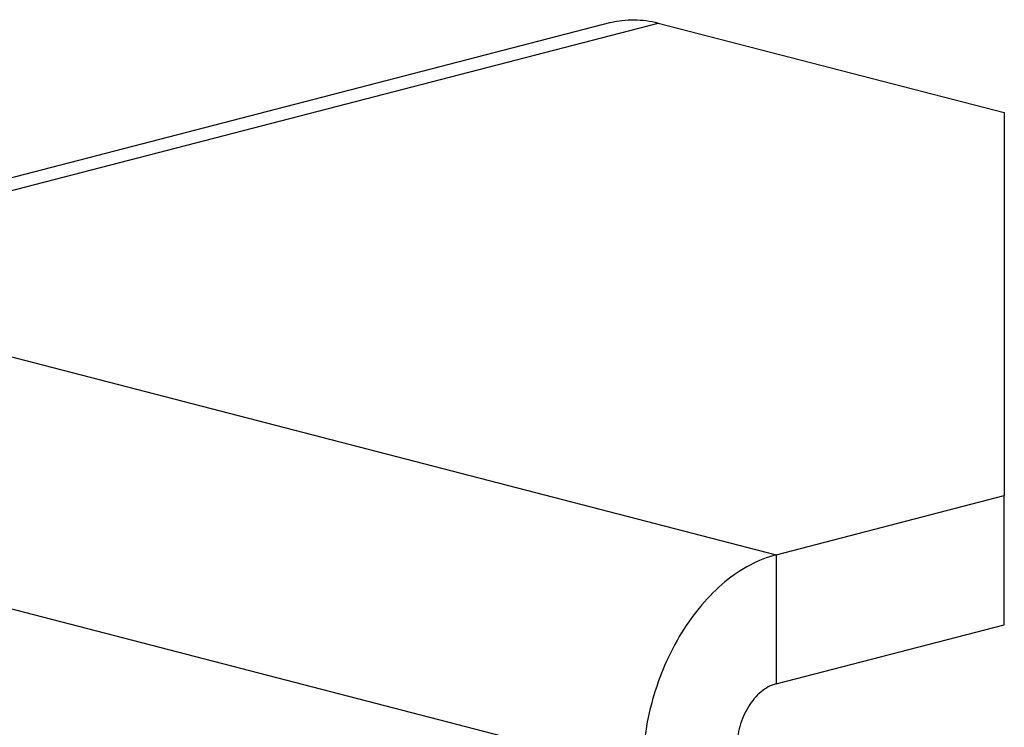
# Model space of a CAD drawing. Header units: millimetres. Extents: x 0 to 3905, y -1166 to 1110.
# Tile 121 of 155: x 2245.7 to 2254.55, y 663.61 to 669.97. Entities that reach past the tile are written whole.
import ezdxf

# ---------------------------------------------------------------- set-up
doc = ezdxf.new("R2010")
doc.units = ezdxf.units.MM
doc.header["$LTSCALE"] = 65.395
doc.layers.add('DE-19-005096DXF_CONTINUOUS_LINE', color=7, linetype='CONTINUOUS')

msp = doc.modelspace()

# ---------------------------------------------------------------- linework, layer by layer
at = {"layer": 'DE-19-005096DXF_CONTINUOUS_LINE'}
for p, q in [((2251.0085, 669.9415), (2241.109, 667.3793)), ((2241.5349, 667.3756), (2251.4344, 669.9378)), ((2251.4344, 669.9378), (2254.5457, 669.1325)), ((2254.5457, 669.1325), (2254.5457, 665.6919)), ((2244.8583, 667.1377), (2252.4951, 665.1611)), ((2252.4951, 665.1611), (2254.5457, 665.6919)), ((2254.5457, 664.5327), (2254.5457, 665.6919)), ((2243.6562, 665.1845), (2251.293, 663.2079)), ((2252.4951, 665.1611), (2252.4951, 664.002)), ((2252.4951, 664.002), (2254.5457, 664.5327))]:
    msp.add_line(p, q, dxfattribs=at)
for points, knots in [([(2251.0085, 669.9415), (2251.0765, 669.9591), (2251.2206, 669.9763), (2251.3639, 669.956), (2251.4344, 669.9378)], [0, 0, 0, 0, 0.491261, 1, 1, 1, 1]), ([(2252.4951, 665.1611), (2252.4137, 665.1401), (2252.25, 665.0741), (2252.0242, 664.9194), (2251.817, 664.7122), (2251.6361, 664.4603), (2251.4877, 664.1732), (2251.341, 663.7595), (2251.293, 663.4274), (2251.293, 663.2079)], [0, 0, 0, 0, 0.103246, 0.214613, 0.334361, 0.461538, 0.594304, 0.730235, 1, 1, 1, 1]), ([(2252.4951, 664.002), (2252.4456, 663.9892), (2252.3736, 663.9481), (2252.2957, 663.87), (2252.2424, 663.7959), (2252.1988, 663.7114), (2252.1556, 663.5898), (2252.1415, 663.4921), (2252.1415, 663.4275)], [0, 0, 0, 0, 0.213615, 0.333515, 0.460854, 0.593789, 0.729892, 1, 1, 1, 1])]:
    msp.add_open_spline(points, degree=3, knots=knots, dxfattribs=at)

doc.saveas('drawing.dxf')
